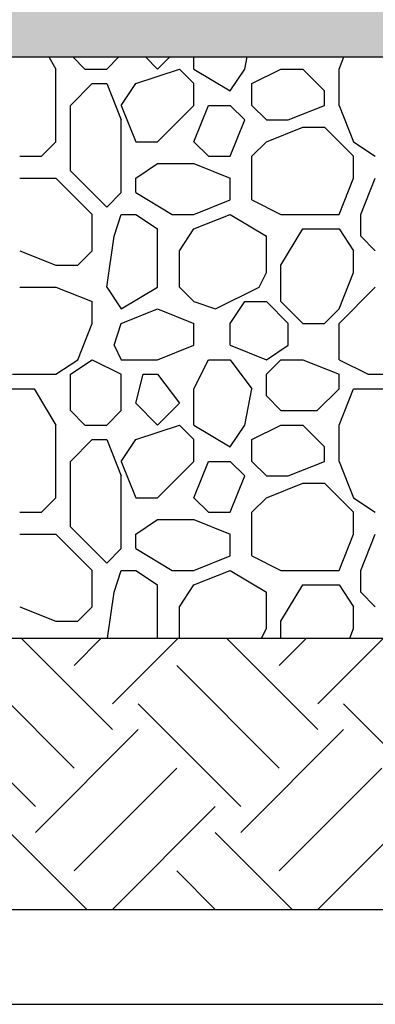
# Model space of a CAD drawing. Extents: x 499156 to 998412, y 3804642 to 7609653.
# Tile 52 of 74: x 500860 to 500869, y 3804699 to 3804725. Entities that reach past the tile are written whole.
import ezdxf

# ---------------------------------------------------------------- set-up
doc = ezdxf.new("R2010")
doc.units = 0
for name, color, linetype in [('14-ab-paving-l', 135, 'CONTINUOUS'), ('15-ab-hatch', 8, 'CONTINUOUS'), ('ab-base', 5, 'CONTINUOUS')]:
    doc.layers.add(name, color=color, linetype=linetype)
doc.layers.add('18-ab-hide', color=191, linetype='CONTINUOUS', plot=False)

msp = doc.modelspace()

# ---------------------------------------------------------------- hatches: boundary and pattern name
at = {"layer": '15-ab-hatch', "ltscale": 0.05}
h = msp.add_hatch(dxfattribs=at)
h.set_pattern_fill('02砂', color=256, scale=15, angle=45, style=0, pattern_type=2)
h.set_pattern_definition([(82.5, (25650167.9829, 193924961.8526), (-1.055259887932, 0.988445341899), [0, -1.14, 0, -1.275, 0, -1.21875]), (52.5, (25650167.9829, 193924961.8526), (-0.558103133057, 2.435234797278), [0, -0.615, 0, -1.0275, 0, -0.39375]), (12.5, (25650167.3306, 193924961.2003), (1.648521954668, 1.654524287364), [0, -0.375, 0, -1.35, 0, -1.7625]), (2.5, (25650167.3306, 193924961.2003), (1.128781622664, 2.059697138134), [0, -0.1875, 0, -0.885, 0, -1.0125])])
h.paths.add_polyline_path([(500916.264, 3804725.807), (500901.264, 3804725.807), (500901.264, 3804725.307), (500656.264, 3804725.307), (500656.264, 3804725.807), (500641.264, 3804725.807), (500641.264, 3804724.307), (500655.764, 3804724.307), (500656.264, 3804723.807), (500901.264, 3804723.807), (500901.764, 3804724.307), (500916.264, 3804724.307)])

# ---------------------------------------------------------------- linework, layer by layer
at = {"layer": '14-ab-paving-l', "ltscale": 0.05}
msp.add_line((500661.264, 3804708.807, 0.345), (500896.264, 3804708.807, 0.345), dxfattribs=at)
at = {"layer": '15-ab-hatch', "linetype": 'Continuous', "ltscale": 0.05}
for p, q in [((500860.764, 3804723.807, 0.345), (500860.951, 3804723.494, 0.345)), ((500861.389, 3804723.807, 0.345), (500861.701, 3804723.494, 0.345)), ((500861.389, 3804723.807, 0.345), (500861.701, 3804723.494, 0.345)), ((500862.264, 3804723.494, 0.345), (500862.576, 3804723.807, 0.345)), ((500862.264, 3804723.494, 0.345), (500862.576, 3804723.807, 0.345)), ((500863.264, 3804723.807, 0.345), (500863.576, 3804723.494, 0.345)), ((500863.264, 3804723.807, 0.345), (500863.576, 3804723.494, 0.345)), ((500863.576, 3804723.494, 0.345), (500863.889, 3804723.807, 0.345)), ((500863.576, 3804723.494, 0.345), (500863.889, 3804723.807, 0.345)), ((500864.514, 3804723.494, 0.345), (500864.514, 3804723.807, 0.345)), ((500865.826, 3804723.494, 0.345), (500865.889, 3804723.807, 0.345)), ((500868.264, 3804723.494, 0.345), (500868.389, 3804723.807, 0.345)), ((500860.951, 3804721.619, 0.345), (500860.951, 3804723.494, 0.345)), ((500861.701, 3804723.494, 0.345), (500862.264, 3804723.494, 0.345)), ((500863.014, 3804723.119, 0.345), (500864.139, 3804723.494, 0.345)), ((500863.014, 3804723.119, 0.345), (500864.139, 3804723.494, 0.345)), ((500864.139, 3804723.494, 0.345), (500864.514, 3804723.119, 0.345)), ((500864.139, 3804723.494, 0.345), (500864.514, 3804723.119, 0.345)), ((500864.514, 3804723.494, 0.345), (500865.451, 3804722.932, 0.345)), ((500865.451, 3804722.932, 0.345), (500865.826, 3804723.494, 0.345)), ((500866.014, 3804723.119, 0.345), (500866.764, 3804723.494, 0.345)), ((500866.014, 3804723.119, 0.345), (500866.764, 3804723.494, 0.345)), ((500866.764, 3804723.494, 0.345), (500867.326, 3804723.494, 0.345)), ((500867.326, 3804723.494, 0.345), (500867.889, 3804722.932, 0.345)), ((500867.326, 3804723.494, 0.345), (500867.889, 3804722.932, 0.345)), ((500868.264, 3804722.557, 0.345), (500868.264, 3804723.494, 0.345)), ((500861.326, 3804722.557, 0.345), (500861.889, 3804723.119, 0.345)), ((500861.326, 3804722.557, 0.345), (500861.889, 3804723.119, 0.345)), ((500861.889, 3804723.119, 0.345), (500862.264, 3804723.119, 0.345)), ((500862.264, 3804723.119, 0.345), (500862.639, 3804722.182, 0.345)), ((500862.639, 3804722.557, 0.345), (500863.014, 3804723.119, 0.345)), ((500864.514, 3804722.557, 0.345), (500864.514, 3804723.119, 0.345)), ((500866.014, 3804722.557, 0.345), (500866.014, 3804723.119, 0.345)), ((500867.889, 3804722.557, 0.345), (500867.889, 3804722.932, 0.345)), ((500861.326, 3804720.869, 0.345), (500861.326, 3804722.557, 0.345)), ((500862.639, 3804722.557, 0.345), (500863.014, 3804721.619, 0.345)), ((500863.576, 3804721.619, 0.345), (500864.514, 3804722.557, 0.345)), ((500863.576, 3804721.619, 0.345), (500864.514, 3804722.557, 0.345)), ((500864.514, 3804721.619, 0.345), (500864.889, 3804722.557, 0.345)), ((500864.889, 3804722.557, 0.345), (500865.451, 3804722.557, 0.345)), ((500865.451, 3804722.557, 0.345), (500865.826, 3804722.182, 0.345)), ((500865.451, 3804722.557, 0.345), (500865.826, 3804722.182, 0.345)), ((500866.014, 3804722.557, 0.345), (500866.389, 3804722.182, 0.345)), ((500866.014, 3804722.557, 0.345), (500866.389, 3804722.182, 0.345)), ((500866.951, 3804722.182, 0.345), (500867.889, 3804722.557, 0.345)), ((500868.264, 3804722.557, 0.345), (500868.639, 3804721.619, 0.345)), ((500862.639, 3804720.307, 0.345), (500862.639, 3804722.182, 0.345)), ((500865.451, 3804721.244, 0.345), (500865.826, 3804722.182, 0.345)), ((500866.389, 3804722.182, 0.345), (500866.951, 3804722.182, 0.345)), ((500866.389, 3804721.619, 0.345), (500867.326, 3804721.994, 0.345)), ((500867.326, 3804721.994, 0.345), (500867.889, 3804721.994, 0.345)), ((500867.889, 3804721.994, 0.345), (500868.639, 3804721.244, 0.345)), ((500867.889, 3804721.994, 0.345), (500868.639, 3804721.244, 0.345)), ((500860.576, 3804721.244, 0.345), (500860.951, 3804721.619, 0.345)), ((500860.576, 3804721.244, 0.345), (500860.951, 3804721.619, 0.345)), ((500863.014, 3804721.619, 0.345), (500863.576, 3804721.619, 0.345)), ((500864.514, 3804721.619, 0.345), (500864.889, 3804721.244, 0.345)), ((500864.514, 3804721.619, 0.345), (500864.889, 3804721.244, 0.345)), ((500866.014, 3804721.244, 0.345), (500866.389, 3804721.619, 0.345)), ((500866.014, 3804721.244, 0.345), (500866.389, 3804721.619, 0.345)), ((500868.639, 3804721.619, 0.345), (500869.201, 3804721.244, 0.345)), ((500860.014, 3804721.244, 0.345), (500860.576, 3804721.244, 0.345)), ((500864.889, 3804721.244, 0.345), (500865.451, 3804721.244, 0.345)), ((500866.014, 3804720.119, 0.345), (500866.014, 3804721.244, 0.345)), ((500868.639, 3804720.682, 0.345), (500868.639, 3804721.244, 0.345)), ((500863.014, 3804720.682, 0.345), (500863.576, 3804721.057, 0.345)), ((500863.576, 3804721.057, 0.345), (500864.514, 3804721.057, 0.345)), ((500864.514, 3804721.057, 0.345), (500865.451, 3804720.682, 0.345)), ((500860.014, 3804720.682, 0.345), (500860.951, 3804720.682, 0.345)), ((500860.951, 3804720.682, 0.345), (500861.889, 3804719.744, 0.345)), ((500860.951, 3804720.682, 0.345), (500861.889, 3804719.744, 0.345)), ((500861.326, 3804720.869, 0.345), (500862.264, 3804719.932, 0.345)), ((500861.326, 3804720.869, 0.345), (500862.264, 3804719.932, 0.345)), ((500863.014, 3804720.307, 0.345), (500863.014, 3804720.682, 0.345)), ((500865.451, 3804720.119, 0.345), (500865.451, 3804720.682, 0.345)), ((500868.264, 3804719.744, 0.345), (500868.639, 3804720.682, 0.345)), ((500868.826, 3804719.744, 0.345), (500869.201, 3804720.682, 0.345)), ((500862.264, 3804719.932, 0.345), (500862.639, 3804720.307, 0.345)), ((500862.264, 3804719.932, 0.345), (500862.639, 3804720.307, 0.345)), ((500863.014, 3804720.307, 0.345), (500863.951, 3804719.744, 0.345)), ((500864.514, 3804719.744, 0.345), (500865.451, 3804720.119, 0.345)), ((500866.014, 3804720.119, 0.345), (500866.764, 3804719.744, 0.345)), ((500866.014, 3804720.119, 0.345), (500866.764, 3804719.744, 0.345)), ((500861.889, 3804718.807, 0.345), (500861.889, 3804719.744, 0.345)), ((500862.451, 3804719.182, 0.345), (500862.639, 3804719.744, 0.345)), ((500862.639, 3804719.744, 0.345), (500863.014, 3804719.744, 0.345)), ((500863.014, 3804719.744, 0.345), (500863.576, 3804719.369, 0.345)), ((500863.951, 3804719.744, 0.345), (500864.514, 3804719.744, 0.345)), ((500864.514, 3804719.369, 0.345), (500865.451, 3804719.744, 0.345)), ((500865.451, 3804719.744, 0.345), (500866.389, 3804719.182, 0.345)), ((500866.764, 3804719.744, 0.345), (500868.264, 3804719.744, 0.345)), ((500868.826, 3804719.182, 0.345), (500868.826, 3804719.744, 0.345)), ((500863.576, 3804717.869, 0.345), (500863.576, 3804719.369, 0.345)), ((500864.139, 3804718.807, 0.345), (500864.514, 3804719.369, 0.345)), ((500866.764, 3804718.432, 0.345), (500867.326, 3804719.369, 0.345)), ((500867.326, 3804719.369, 0.345), (500868.264, 3804719.369, 0.345)), ((500868.264, 3804719.369, 0.345), (500868.639, 3804718.807, 0.345)), ((500862.264, 3804717.869, 0.345), (500862.451, 3804719.182, 0.345)), ((500866.389, 3804718.244, 0.345), (500866.389, 3804719.182, 0.345)), ((500868.826, 3804719.182, 0.345), (500869.201, 3804718.807, 0.345)), ((500868.826, 3804719.182, 0.345), (500869.201, 3804718.807, 0.345)), ((500860.014, 3804718.807, 0.345), (500860.951, 3804718.432, 0.345)), ((500861.514, 3804718.432, 0.345), (500861.889, 3804718.807, 0.345)), ((500861.514, 3804718.432, 0.345), (500861.889, 3804718.807, 0.345)), ((500864.139, 3804717.869, 0.345), (500864.139, 3804718.807, 0.345)), ((500868.639, 3804718.244, 0.345), (500868.639, 3804718.807, 0.345)), ((500860.951, 3804718.432, 0.345), (500861.514, 3804718.432, 0.345)), ((500866.764, 3804717.494, 0.345), (500866.764, 3804718.432, 0.345)), ((500866.201, 3804717.869, 0.345), (500866.389, 3804718.244, 0.345)), ((500868.264, 3804717.307, 0.345), (500868.639, 3804718.244, 0.345)), ((500860.014, 3804717.869, 0.345), (500860.951, 3804717.869, 0.345)), ((500860.951, 3804717.869, 0.345), (500861.889, 3804717.494, 0.345)), ((500862.264, 3804717.869, 0.345), (500862.639, 3804717.307, 0.345)), ((500862.639, 3804717.307, 0.345), (500863.576, 3804717.869, 0.345)), ((500864.139, 3804717.869, 0.345), (500864.514, 3804717.494, 0.345)), ((500864.139, 3804717.869, 0.345), (500864.514, 3804717.494, 0.345)), ((500864.139, 3804717.869, 0.345), (500864.139, 3804717.869, 0.345)), ((500865.076, 3804717.307, 0.345), (500866.201, 3804717.869, 0.345)), ((500865.076, 3804717.307, 0.345), (500866.201, 3804717.869, 0.345)), ((500868.264, 3804716.932, 0.345), (500869.201, 3804717.869, 0.345)), ((500868.264, 3804716.932, 0.345), (500869.201, 3804717.869, 0.345)), ((500861.889, 3804716.932, 0.345), (500861.889, 3804717.494, 0.345)), ((500864.514, 3804717.494, 0.345), (500865.076, 3804717.307, 0.345)), ((500864.514, 3804717.494, 0.345), (500865.076, 3804717.307, 0.345)), ((500865.451, 3804716.932, 0.345), (500865.826, 3804717.494, 0.345)), ((500865.826, 3804717.494, 0.345), (500866.389, 3804717.494, 0.345)), ((500866.389, 3804717.494, 0.345), (500866.951, 3804716.932, 0.345)), ((500866.389, 3804717.494, 0.345), (500866.951, 3804716.932, 0.345)), ((500866.764, 3804717.494, 0.345), (500867.326, 3804716.932, 0.345)), ((500866.764, 3804717.494, 0.345), (500867.326, 3804716.932, 0.345)), ((500862.639, 3804716.932, 0.345), (500863.576, 3804717.307, 0.345)), ((500863.576, 3804717.307, 0.345), (500864.514, 3804716.932, 0.345)), ((500867.889, 3804716.932, 0.345), (500868.264, 3804717.307, 0.345)), ((500867.889, 3804716.932, 0.345), (500868.264, 3804717.307, 0.345)), ((500861.514, 3804715.994, 0.345), (500861.889, 3804716.932, 0.345)), ((500862.451, 3804716.369, 0.345), (500862.639, 3804716.932, 0.345)), ((500862.639, 3804716.932, 0.345), (500862.639, 3804716.932, 0.345)), ((500862.639, 3804716.932, 0.345), (500862.639, 3804716.932, 0.345)), ((500864.514, 3804716.369, 0.345), (500864.514, 3804716.932, 0.345)), ((500865.451, 3804716.369, 0.345), (500865.451, 3804716.932, 0.345)), ((500866.951, 3804716.369, 0.345), (500866.951, 3804716.932, 0.345)), ((500867.326, 3804716.932, 0.345), (500867.889, 3804716.932, 0.345)), ((500868.264, 3804715.994, 0.345), (500868.264, 3804716.932, 0.345)), ((500862.451, 3804716.369, 0.345), (500862.639, 3804715.994, 0.345)), ((500863.576, 3804715.994, 0.345), (500864.514, 3804716.369, 0.345)), ((500865.451, 3804716.369, 0.345), (500866.389, 3804715.994, 0.345)), ((500866.389, 3804715.994, 0.345), (500866.951, 3804716.369, 0.345)), ((500860.951, 3804715.619, 0.345), (500861.514, 3804715.994, 0.345)), ((500860.951, 3804715.619, 0.345), (500861.514, 3804715.994, 0.345)), ((500861.326, 3804715.619, 0.345), (500861.889, 3804715.994, 0.345)), ((500861.326, 3804715.619, 0.345), (500861.889, 3804715.994, 0.345)), ((500861.889, 3804715.994, 0.345), (500862.639, 3804715.619, 0.345)), ((500861.889, 3804715.994, 0.345), (500862.639, 3804715.619, 0.345)), ((500862.639, 3804715.994, 0.345), (500863.576, 3804715.994, 0.345)), ((500864.514, 3804715.244, 0.345), (500864.889, 3804715.994, 0.345)), ((500864.889, 3804715.994, 0.345), (500865.451, 3804715.994, 0.345)), ((500865.451, 3804715.994, 0.345), (500866.014, 3804715.244, 0.345)), ((500865.451, 3804715.994, 0.345), (500866.014, 3804715.244, 0.345)), ((500866.389, 3804715.619, 0.345), (500866.764, 3804715.994, 0.345)), ((500866.389, 3804715.619, 0.345), (500866.764, 3804715.994, 0.345)), ((500866.764, 3804715.994, 0.345), (500867.326, 3804715.994, 0.345)), ((500867.326, 3804715.994, 0.345), (500868.264, 3804715.619, 0.345)), ((500867.326, 3804715.994, 0.345), (500868.264, 3804715.619, 0.345)), ((500868.264, 3804715.994, 0.345), (500869.014, 3804715.619, 0.345)), ((500868.264, 3804715.994, 0.345), (500869.014, 3804715.619, 0.345)), ((500859.826, 3804715.619, 0.345), (500860.951, 3804715.619, 0.345)), ((500861.326, 3804714.682, 0.345), (500861.326, 3804715.619, 0.345)), ((500862.639, 3804714.682, 0.345), (500862.639, 3804715.619, 0.345)), ((500863.014, 3804714.87, 0.345), (500863.201, 3804715.619, 0.345)), ((500863.201, 3804715.619, 0.345), (500863.576, 3804715.619, 0.345)), ((500863.576, 3804715.619, 0.345), (500864.139, 3804714.869, 0.345)), ((500863.576, 3804715.619, 0.345), (500864.139, 3804714.869, 0.345)), ((500866.389, 3804715.057, 0.345), (500866.389, 3804715.619, 0.345)), ((500868.264, 3804715.244, 0.345), (500868.264, 3804715.619, 0.345)), ((500869.014, 3804715.619, 0.345), (500870.139, 3804715.619, 0.345)), ((500859.451, 3804715.244, 0.345), (500860.389, 3804715.244, 0.345)), ((500860.389, 3804715.244, 0.345), (500860.951, 3804714.307, 0.345)), ((500864.514, 3804714.307, 0.345), (500864.514, 3804715.244, 0.345)), ((500865.826, 3804714.307, 0.345), (500866.014, 3804715.244, 0.345)), ((500865.826, 3804714.307, 0.345), (500866.014, 3804715.244, 0.345)), ((500866.389, 3804715.057, 0.345), (500866.764, 3804714.682, 0.345)), ((500866.389, 3804715.057, 0.345), (500866.764, 3804714.682, 0.345)), ((500867.701, 3804714.682, 0.345), (500868.264, 3804715.244, 0.345)), ((500867.701, 3804714.682, 0.345), (500868.264, 3804715.244, 0.345)), ((500868.264, 3804714.307, 0.345), (500868.639, 3804715.244, 0.345)), ((500868.264, 3804714.307, 0.345), (500868.639, 3804715.244, 0.345)), ((500868.639, 3804715.244, 0.345), (500869.576, 3804715.244, 0.345)), ((500863.014, 3804714.869, 0.345), (500863.576, 3804714.307, 0.345)), ((500863.014, 3804714.869, 0.345), (500863.576, 3804714.307, 0.345)), ((500863.576, 3804714.307, 0.345), (500864.139, 3804714.869, 0.345)), ((500863.576, 3804714.307, 0.345), (500864.139, 3804714.869, 0.345)), ((500861.326, 3804714.682, 0.345), (500861.701, 3804714.307, 0.345)), ((500861.326, 3804714.682, 0.345), (500861.701, 3804714.307, 0.345)), ((500862.264, 3804714.307, 0.345), (500862.639, 3804714.682, 0.345)), ((500862.264, 3804714.307, 0.345), (500862.639, 3804714.682, 0.345)), ((500866.764, 3804714.682, 0.345), (500867.701, 3804714.682, 0.345)), ((500860.951, 3804712.432, 0.345), (500860.951, 3804714.307, 0.345)), ((500861.701, 3804714.307, 0.345), (500862.264, 3804714.307, 0.345)), ((500863.014, 3804713.932, 0.345), (500864.139, 3804714.307, 0.345)), ((500863.014, 3804713.932, 0.345), (500864.139, 3804714.307, 0.345)), ((500864.139, 3804714.307, 0.345), (500864.514, 3804713.932, 0.345)), ((500864.139, 3804714.307, 0.345), (500864.514, 3804713.932, 0.345)), ((500864.514, 3804714.307, 0.345), (500865.451, 3804713.744, 0.345)), ((500865.451, 3804713.744, 0.345), (500865.826, 3804714.307, 0.345)), ((500865.451, 3804713.744, 0.345), (500865.826, 3804714.307, 0.345)), ((500866.014, 3804713.932, 0.345), (500866.764, 3804714.307, 0.345)), ((500866.014, 3804713.932, 0.345), (500866.764, 3804714.307, 0.345)), ((500866.764, 3804714.307, 0.345), (500867.326, 3804714.307, 0.345)), ((500867.326, 3804714.307, 0.345), (500867.889, 3804713.744, 0.345)), ((500867.326, 3804714.307, 0.345), (500867.889, 3804713.744, 0.345)), ((500868.264, 3804713.369, 0.345), (500868.264, 3804714.307, 0.345)), ((500861.326, 3804713.369, 0.345), (500861.889, 3804713.932, 0.345)), ((500861.326, 3804713.369, 0.345), (500861.889, 3804713.932, 0.345)), ((500861.889, 3804713.932, 0.345), (500862.264, 3804713.932, 0.345)), ((500862.264, 3804713.932, 0.345), (500862.639, 3804712.994, 0.345)), ((500862.264, 3804713.932, 0.345), (500862.639, 3804712.994, 0.345)), ((500862.639, 3804713.369, 0.345), (500863.014, 3804713.932, 0.345)), ((500862.639, 3804713.369, 0.345), (500863.014, 3804713.932, 0.345)), ((500864.514, 3804713.369, 0.345), (500864.514, 3804713.932, 0.345)), ((500866.014, 3804713.369, 0.345), (500866.014, 3804713.932, 0.345)), ((500867.889, 3804713.369, 0.345), (500867.889, 3804713.744, 0.345)), ((500861.326, 3804711.682, 0.345), (500861.326, 3804713.369, 0.345)), ((500862.639, 3804713.369, 0.345), (500863.014, 3804712.432, 0.345)), ((500862.639, 3804713.369, 0.345), (500863.014, 3804712.432, 0.345)), ((500863.576, 3804712.432, 0.345), (500864.514, 3804713.369, 0.345)), ((500863.576, 3804712.432, 0.345), (500864.514, 3804713.369, 0.345)), ((500864.514, 3804712.432, 0.345), (500864.889, 3804713.369, 0.345)), ((500864.514, 3804712.432, 0.345), (500864.889, 3804713.369, 0.345)), ((500864.889, 3804713.369, 0.345), (500865.451, 3804713.369, 0.345)), ((500865.451, 3804713.369, 0.345), (500865.826, 3804712.994, 0.345)), ((500865.451, 3804713.369, 0.345), (500865.826, 3804712.994, 0.345)), ((500866.014, 3804713.369, 0.345), (500866.389, 3804712.994, 0.345)), ((500866.014, 3804713.369, 0.345), (500866.389, 3804712.994, 0.345)), ((500866.951, 3804712.994, 0.345), (500867.889, 3804713.369, 0.345)), ((500866.951, 3804712.994, 0.345), (500867.889, 3804713.369, 0.345)), ((500868.264, 3804713.369, 0.345), (500868.639, 3804712.432, 0.345)), ((500868.264, 3804713.369, 0.345), (500868.639, 3804712.432, 0.345)), ((500862.639, 3804711.119, 0.345), (500862.639, 3804712.994, 0.345)), ((500865.451, 3804712.057, 0.345), (500865.826, 3804712.994, 0.345)), ((500865.451, 3804712.057, 0.345), (500865.826, 3804712.994, 0.345)), ((500866.389, 3804712.994, 0.345), (500866.951, 3804712.994, 0.345)), ((500866.389, 3804712.432, 0.345), (500867.326, 3804712.807, 0.345)), ((500866.389, 3804712.432, 0.345), (500867.326, 3804712.807, 0.345)), ((500867.326, 3804712.807, 0.345), (500867.889, 3804712.807, 0.345)), ((500867.889, 3804712.807, 0.345), (500868.639, 3804712.057, 0.345)), ((500867.889, 3804712.807, 0.345), (500868.639, 3804712.057, 0.345)), ((500860.576, 3804712.057, 0.345), (500860.951, 3804712.432, 0.345)), ((500860.576, 3804712.057, 0.345), (500860.951, 3804712.432, 0.345)), ((500863.014, 3804712.432, 0.345), (500863.576, 3804712.432, 0.345)), ((500864.514, 3804712.432, 0.345), (500864.889, 3804712.057, 0.345)), ((500864.514, 3804712.432, 0.345), (500864.889, 3804712.057, 0.345)), ((500866.014, 3804712.057, 0.345), (500866.389, 3804712.432, 0.345)), ((500866.014, 3804712.057, 0.345), (500866.389, 3804712.432, 0.345)), ((500868.639, 3804712.432, 0.345), (500869.201, 3804712.057, 0.345)), ((500860.014, 3804712.057, 0.345), (500860.576, 3804712.057, 0.345)), ((500864.889, 3804712.057, 0.345), (500865.451, 3804712.057, 0.345)), ((500866.014, 3804710.932, 0.345), (500866.014, 3804712.057, 0.345)), ((500868.639, 3804711.494, 0.345), (500868.639, 3804712.057, 0.345)), ((500863.014, 3804711.494, 0.345), (500863.576, 3804711.869, 0.345)), ((500863.576, 3804711.869, 0.345), (500864.514, 3804711.869, 0.345)), ((500864.514, 3804711.869, 0.345), (500865.451, 3804711.494, 0.345)), ((500864.514, 3804711.869, 0.345), (500865.451, 3804711.494, 0.345)), ((500860.014, 3804711.494, 0.345), (500860.951, 3804711.494, 0.345)), ((500860.951, 3804711.494, 0.345), (500861.889, 3804710.557, 0.345)), ((500860.951, 3804711.494, 0.345), (500861.889, 3804710.557, 0.345)), ((500861.326, 3804711.682, 0.345), (500862.264, 3804710.744, 0.345)), ((500861.326, 3804711.682, 0.345), (500862.264, 3804710.744, 0.345)), ((500863.014, 3804711.119, 0.345), (500863.014, 3804711.494, 0.345)), ((500865.451, 3804710.932, 0.345), (500865.451, 3804711.494, 0.345)), ((500868.264, 3804710.557, 0.345), (500868.639, 3804711.494, 0.345)), ((500868.264, 3804710.557, 0.345), (500868.639, 3804711.494, 0.345)), ((500868.826, 3804710.557, 0.345), (500869.201, 3804711.494, 0.345)), ((500868.826, 3804710.557, 0.345), (500869.201, 3804711.494, 0.345)), ((500862.264, 3804710.744, 0.345), (500862.639, 3804711.119, 0.345)), ((500862.264, 3804710.744, 0.345), (500862.639, 3804711.119, 0.345)), ((500863.014, 3804711.119, 0.345), (500863.951, 3804710.557, 0.345)), ((500864.514, 3804710.557, 0.345), (500865.451, 3804710.932, 0.345)), ((500864.514, 3804710.557, 0.345), (500865.451, 3804710.932, 0.345)), ((500866.014, 3804710.932, 0.345), (500866.764, 3804710.557, 0.345)), ((500866.014, 3804710.932, 0.345), (500866.764, 3804710.557, 0.345)), ((500861.889, 3804709.619, 0.345), (500861.889, 3804710.557, 0.345)), ((500862.451, 3804709.994, 0.345), (500862.639, 3804710.557, 0.345)), ((500862.639, 3804710.557, 0.345), (500863.014, 3804710.557, 0.345)), ((500863.014, 3804710.557, 0.345), (500863.576, 3804710.182, 0.345)), ((500863.951, 3804710.557, 0.345), (500864.514, 3804710.557, 0.345)), ((500864.514, 3804710.182, 0.345), (500865.451, 3804710.557, 0.345)), ((500864.514, 3804710.182, 0.345), (500865.451, 3804710.557, 0.345)), ((500865.451, 3804710.557, 0.345), (500866.389, 3804709.994, 0.345)), ((500866.764, 3804710.557, 0.345), (500868.264, 3804710.557, 0.345)), ((500868.826, 3804709.994, 0.345), (500868.826, 3804710.557, 0.345)), ((500862.282, 3804708.807, 0.345), (500862.451, 3804709.994, 0.345)), ((500863.576, 3804708.807, 0.345), (500863.576, 3804710.182, 0.345)), ((500864.139, 3804709.619, 0.345), (500864.514, 3804710.182, 0.345)), ((500864.139, 3804709.619, 0.345), (500864.514, 3804710.182, 0.345)), ((500866.389, 3804709.057, 0.345), (500866.389, 3804709.994, 0.345)), ((500866.764, 3804709.244, 0.345), (500867.326, 3804710.182, 0.345)), ((500867.326, 3804710.182, 0.345), (500868.264, 3804710.182, 0.345)), ((500868.264, 3804710.182, 0.345), (500868.639, 3804709.619, 0.345)), ((500868.264, 3804710.182, 0.345), (500868.639, 3804709.619, 0.345)), ((500868.826, 3804709.994, 0.345), (500869.201, 3804709.619, 0.345)), ((500868.826, 3804709.994, 0.345), (500869.201, 3804709.619, 0.345)), ((500860.014, 3804709.619, 0.345), (500860.951, 3804709.244, 0.345)), ((500860.014, 3804709.619, 0.345), (500860.951, 3804709.244, 0.345)), ((500861.514, 3804709.244, 0.345), (500861.889, 3804709.619, 0.345)), ((500861.514, 3804709.244, 0.345), (500861.889, 3804709.619, 0.345)), ((500864.139, 3804708.807, 0.345), (500864.139, 3804709.619, 0.345)), ((500868.639, 3804709.057, 0.345), (500868.639, 3804709.619, 0.345)), ((500860.951, 3804709.244, 0.345), (500861.514, 3804709.244, 0.345)), ((500866.764, 3804708.807, 0.345), (500866.764, 3804709.244, 0.345)), ((500866.264, 3804708.807, 0.345), (500866.389, 3804709.057, 0.345)), ((500868.539, 3804708.807, 0.345), (500868.639, 3804709.057, 0.345)), ((500868.539, 3804708.807, 0.345), (500868.639, 3804709.057, 0.345)), ((500862.412, 3804706.447, 0.345), (500860.053, 3804708.807, 0.345)), ((500861.418, 3804708.105, 0.345), (500862.12, 3804708.807, 0.345)), ((500862.412, 3804707.11, 0.345), (500864.109, 3804708.807, 0.345)), ((500867.716, 3804706.447, 0.345), (500865.356, 3804708.807, 0.345)), ((500866.721, 3804708.105, 0.345), (500867.424, 3804708.807, 0.345)), ((500867.716, 3804707.11, 0.345), (500869.412, 3804708.807, 0.345)), ((500861.418, 3804705.453, 0.345), (500858.766, 3804708.105, 0.345)), ((500866.721, 3804705.453, 0.345), (500864.07, 3804708.105, 0.345)), ((500860.424, 3804704.459, 0.345), (500857.772, 3804707.11, 0.345)), ((500865.727, 3804704.459, 0.345), (500863.075, 3804707.11, 0.345)), ((500871.03, 3804704.459, 0.345), (500868.379, 3804707.11, 0.345)), ((500860.424, 3804703.796, 0.345), (500863.075, 3804706.447, 0.345)), ((500865.727, 3804703.796, 0.345), (500868.379, 3804706.447, 0.345)), ((500861.418, 3804702.801, 0.345), (500864.07, 3804705.453, 0.345)), ((500866.721, 3804702.801, 0.345), (500869.373, 3804705.453, 0.345)), ((500862.412, 3804701.807, 0.345), (500865.064, 3804704.459, 0.345)), ((500867.716, 3804701.807, 0.345), (500870.367, 3804704.459, 0.345)), ((500861.749, 3804701.807, 0.345), (500859.761, 3804703.796, 0.345)), ((500867.053, 3804701.807, 0.345), (500865.064, 3804703.796, 0.345)), ((500865.064, 3804701.807, 0.345), (500864.07, 3804702.801, 0.345)), ((500863.075, 3804701.807, 0.345), (500863.075, 3804701.807, 0.345)), ((500868.379, 3804701.807, 0.345), (500868.379, 3804701.807, 0.345))]:
    msp.add_line(p, q, dxfattribs=at)
at = {"layer": '18-ab-hide', "ltscale": 50}
msp.add_line((500623.764, 3804701.807, 0.345), (500928.158, 3804701.807, 0.345), dxfattribs=at)
at = {"layer": '18-ab-hide', "linetype": 'Continuous'}
msp.add_lwpolyline([(500610.582, 3804699.359), (500928.158, 3804699.359), (500928.158, 3804753.266), (500610.582, 3804753.266)], close=True, dxfattribs=at)
at = {"layer": 'ab-base', "color": 5, "ltscale": 0.05}
msp.add_line((500656.264, 3804723.807, 0.345), (500901.264, 3804723.807, 0.345), dxfattribs=at)

doc.saveas('drawing.dxf')
